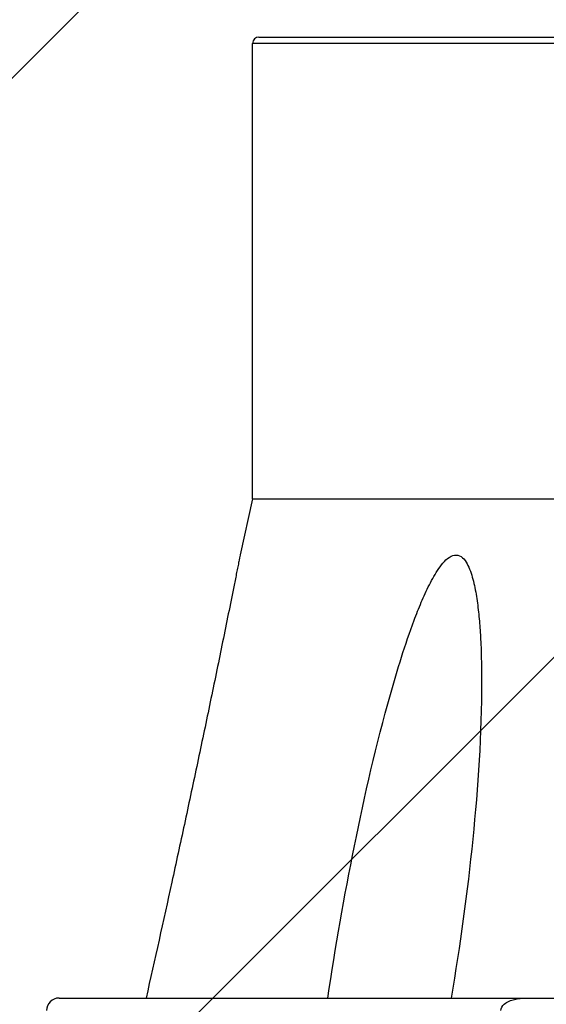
# Model space of a CAD drawing. Header units: millimetres. Extents: x 28 to 5852, y 59 to 4130.
# Tile 5 of 29: x 1621 to 1663, y 1301 to 1380. Entities that reach past the tile are written whole.
import ezdxf

# ---------------------------------------------------------------- set-up
doc = ezdxf.new("R2010")
doc.units = ezdxf.units.MM
doc.layers.add('FLANGE_B_PBL149', color=7, linetype='Continuous')
doc.layers.add('new_view_15_VBL148', color=7, linetype='Continuous')

# ---------------------------------------------------------------- blocks, each defined once
blk = doc.blocks.new('FLANGE_B_PBL149', base_point=(688.76, 844.995))
at = {"layer": 'FLANGE_B_PBL149', "color": 7}
for p, q in [((631.26, 886.995), (746.26, 886.995)), ((630.76, 849.995), (630.76, 886.495)), ((630.76, 849.995), (629.76, 845.5)), ((630.76, 849.995), (663.143, 849.995)), ((615.26, 809.995), (664.26, 809.995))]:
    blk.add_line(p, q, dxfattribs=at)
at = {"layer": 'FLANGE_B_PBL149', "color": 2}
blk.add_line((663.501, 886.495), (630.76, 886.495), dxfattribs=at)
at = {"layer": 'FLANGE_B_PBL149', "color": 7}
for centre, radius in [((631.26, 886.495), 0.5), ((615.26, 808.995), 1)]:
    blk.add_arc(centre, radius, 90, 180, dxfattribs=at)
for points, knots in [([(629.76, 845.5), (629.759, 845.54), (629.715, 845.219), (629.672, 845.088), (629.589, 844.634), (629.467, 844.039), (629.298, 843.185), (629.013, 841.774), (628.642, 839.938), (628.186, 837.701), (627.72, 835.432), (627.086, 832.375), (626.28, 828.534), (625.293, 823.91), (623.952, 817.725), (622.922, 813.087), (622.225, 809.995)], [0, 0, 0, 0, 0.003378, 0.011961, 0.023359, 0.036261, 0.06438, 0.094102, 0.155775, 0.218928, 0.282858, 0.347261, 0.476933, 0.60729, 0.738034, 1, 1, 1, 1]), ([(636.777, 809.995), (637.378, 814.077), (638.812, 822.237), (640.891, 831.337), (642.657, 837.319), (643.488, 839.783), (644.248, 841.711), (644.779, 842.884), (645.258, 843.782), (645.651, 844.417), (646.091, 844.979), (646.577, 845.424), (647.215, 845.566), (647.711, 845.184), (648.017, 844.658), (648.257, 844.048), (648.441, 843.391), (648.639, 842.472), (648.813, 841.286), (648.95, 839.836), (649.065, 837.866), (649.091, 836.38), (649.091, 835.385)], [0, 0, 0, 0, 0.256761, 0.515331, 0.580121, 0.644819, 0.677043, 0.70903, 0.724836, 0.740379, 0.755395, 0.769211, 0.780906, 0.792368, 0.805132, 0.818799, 0.833001, 0.847544, 0.877267, 0.90753, 0.938135, 1, 1, 1, 1]), ([(649.091, 835.385), (649.091, 831.16), (648.519, 822.653), (647.373, 814.217), (646.648, 809.995)], [0, 0, 0, 0, 0.496538, 1, 1, 1, 1]), ([(650.625, 808.995), (650.625, 809.19), (650.852, 809.519), (651.285, 809.757), (651.861, 809.949), (652.316, 809.995), (652.618, 809.995)], [0, 0, 0, 0, 0.244702, 0.433395, 0.622423, 1, 1, 1, 1])]:
    blk.add_open_spline(points, degree=3, knots=knots, dxfattribs=at)
blk = doc.blocks.new('NEW_VIEW_15_VBL148', base_point=(653.766, 1237.995))
at = {"layer": 'FLANGE_B_PBL149'}
blk.add_blockref('FLANGE_B_PBL149', (688.76, 844.995), dxfattribs=at)

msp = doc.modelspace()

# ---------------------------------------------------------------- hatches: boundary and pattern name
at = {"ltscale": 1000, "true_color": 0xed4b40}
h = msp.add_hatch(dxfattribs=at)
h.set_pattern_fill('ANSI31', color=13, scale=20)
h.set_pattern_definition([(45, (-9777.99, -2389.29), (-44.90128, 44.90128), [])])
edge = h.paths.add_edge_path()
edge.add_arc((1697.5, 1439.992), 725, 82.071858, 97.928142)
edge.add_line((1597.5, 2158.063), (1597.5, 721.922))
edge.add_arc((1697.5, 1439.992), 725, 262.071858, 277.928142)
edge.add_line((1797.5, 721.922), (1797.5, 2158.063))

# ---------------------------------------------------------------- block references
at = {"layer": 'new_view_15_VBL148'}
msp.add_blockref('NEW_VIEW_15_VBL148', (1662.507, 1729.992), dxfattribs=at)

doc.saveas('drawing.dxf')
